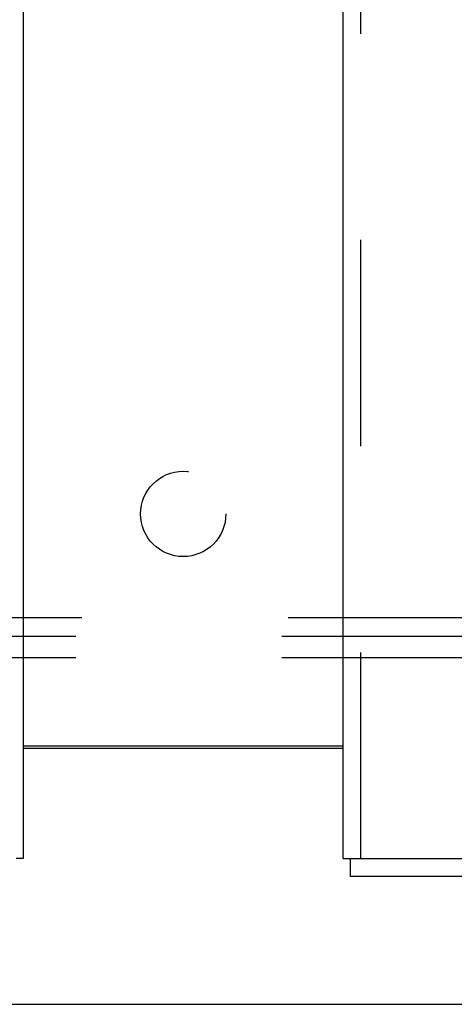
# Model space of a CAD drawing. Header units: inches. Extents: x 0 to 220, y 0 to 142.
# Tile 16 of 76: x 68.09 to 70.64, y 34.34 to 40.11. Entities that reach past the tile are written whole.
import ezdxf

# ---------------------------------------------------------------- set-up
doc = ezdxf.new("R2010")
doc.units = ezdxf.units.IN
doc.header["$LTSCALE"] = 12.090517
doc.header["$MEASUREMENT"] = 0
doc.linetypes.add('HIDDEN', pattern=[0.2, 0.1, -0.1])
doc.layers.get('0').update_dxf_attribs({"linetype": 'CONTINUOUS'})
for name, color, linetype in [('LEFT_DOOR_ASSEMBLY', 7, 'CONTINUOUS'), ('RIGHT_DOOR_ASSEMBLY', 7, 'CONTINUOUS'), ('SUBPANEL', 7, 'CONTINUOUS')]:
    doc.layers.add(name, color=color, linetype=linetype)

msp = doc.modelspace()

# ---------------------------------------------------------------- linework, layer by layer
at = {"color": 3, "linetype": 'Continuous'}
msp.add_line((68.1091, 35.8562), (69.9841, 35.8562), dxfattribs=at)
at = {"color": 7, "linetype": 'Continuous'}
for p, q in [((69.9841, 35.8412), (68.1091, 35.8412)), ((39.0986, 34.3412), (98.9946, 34.3412))]:
    msp.add_line(p, q, dxfattribs=at)
at = {"layer": 'LEFT_DOOR_ASSEMBLY', "color": 3, "linetype": 'Continuous'}
msp.add_line((68.1091, 105.4872), (68.1091, 35.1952), dxfattribs=at)
at = {"layer": 'LEFT_DOOR_ASSEMBLY', "color": 7, "linetype": 'Continuous'}
msp.add_line((68.1091, 35.1952), (68.0671, 35.1952), dxfattribs=at)
at = {"layer": 'RIGHT_DOOR_ASSEMBLY', "color": 3, "linetype": 'Continuous'}
for p, q in [((69.9841, 35.1952), (69.9841, 105.4872)), ((98.6296, 35.0912), (70.0261, 35.0912))]:
    msp.add_line(p, q, dxfattribs=at)
at = {"layer": 'RIGHT_DOOR_ASSEMBLY', "color": 8, "linetype": 'HIDDEN'}
for p, q in [((70.0881, 35.1952), (70.0881, 105.4872)), ((70.0261, 35.1952), (98.6296, 35.1952))]:
    msp.add_line(p, q, dxfattribs=at)
at = {"layer": 'RIGHT_DOOR_ASSEMBLY', "color": 7, "linetype": 'Continuous'}
for p in [(69.9841, 35.1952), (70.0261, 35.0912)]:
    msp.add_line(p, (70.0261, 35.1952), dxfattribs=at)
at = {"layer": 'SUBPANEL', "color": 8, "linetype": 'HIDDEN'}
for p, q in [((43.0623, 36.6094), (95.031, 36.6094)), ((95.0154, 36.4974), (43.0779, 36.4974)), ((95.0154, 36.3724), (43.0779, 36.3724))]:
    msp.add_line(p, q, dxfattribs=at)
msp.add_circle((69.0466, 37.2162), 0.25, dxfattribs=at)

doc.saveas('drawing.dxf')
